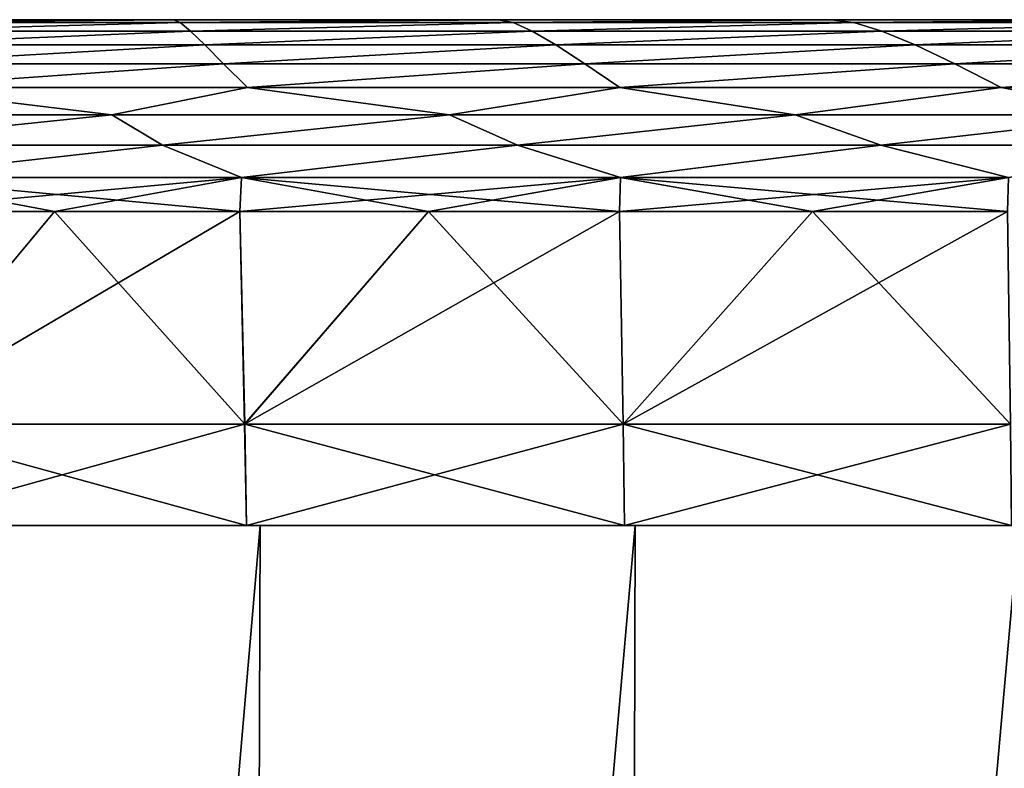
# Model space of a CAD drawing. Header units: millimetres. Extents: x -30 to 30, y -182 to 40.
# Tile 126 of 196: x -9.8 to -4.93, y 30.8 to 34.5. Entities that reach past the tile are written whole.
import ezdxf

# ---------------------------------------------------------------- set-up
doc = ezdxf.new("R2010")
doc.units = ezdxf.units.MM
doc.header["$LTSCALE"] = 65.185185
for name, color, linetype in [('1', 7, 'CONTINUOUS'), ('102', 7, 'CONTINUOUS'), ('103', 7, 'CONTINUOUS'), ('110', 7, 'CONTINUOUS'), ('111', 7, 'CONTINUOUS'), ('131', 7, 'CONTINUOUS'), ('138', 7, 'CONTINUOUS'), ('81', 7, 'CONTINUOUS')]:
    doc.layers.add(name, color=color, linetype=linetype)

msp = doc.modelspace()

# ---------------------------------------------------------------- linework, layer by layer
at = {"layer": '1', "linetype": 'Continuous'}
for points in [[(-8.6877, 10, 23.1751), (-8.6115, 32, 22.8961), (-10.5052, 10, 22.4099), (-8.6877, 10, 23.1751)], [(-8.6115, 32, 22.8961), (-10.4125, 32, 22.1353), (-10.5052, 10, 22.4099), (-8.6115, 32, 22.8961)], [(-8.6115, 32, -22.8961), (-10.5052, 10, -22.4099), (-10.4125, 32, -22.1353), (-8.6115, 32, -22.8961)], [(-8.6877, 10, -23.1751), (-10.5052, 10, -22.4099), (-8.6115, 32, -22.8961), (-8.6877, 10, -23.1751)], [(-6.8149, 10, 23.7933), (-6.7556, 32, 23.5107), (-8.6877, 10, 23.1751), (-6.8149, 10, 23.7933)], [(-6.7556, 32, 23.5107), (-8.6115, 32, 22.8961), (-8.6877, 10, 23.1751), (-6.7556, 32, 23.5107)], [(-6.8149, 10, -23.7933), (-8.6877, 10, -23.1751), (-6.7556, 32, -23.5107), (-6.8149, 10, -23.7933)], [(-6.7556, 32, -23.5107), (-8.6877, 10, -23.1751), (-8.6115, 32, -22.8961), (-6.7556, 32, -23.5107)], [(-4.899, 10, 24.2603), (-4.8565, 32, 23.9751), (-6.8149, 10, 23.7933), (-4.899, 10, 24.2603)], [(-4.8565, 32, 23.9751), (-6.7556, 32, 23.5107), (-6.8149, 10, 23.7933), (-4.8565, 32, 23.9751)], [(-4.899, 10, -24.2603), (-6.8149, 10, -23.7933), (-4.8565, 32, -23.9751), (-4.899, 10, -24.2603)], [(-4.8565, 32, -23.9751), (-6.8149, 10, -23.7933), (-6.7556, 32, -23.5107), (-4.8565, 32, -23.9751)]]:
    msp.add_3dface(points, dxfattribs=at)
at = {"layer": '102', "linetype": 'Continuous'}
for points in [[(-9.6293, 33.5523, 22.7401), (-10.5322, 33.5523, 22.3363), (-10.5051, 32.5, 22.41), (-9.6293, 33.5523, 22.7401)], [(-8.6876, 32.5, 23.1752), (-9.6293, 33.5523, 22.7401), (-10.5051, 32.5, 22.41), (-8.6876, 32.5, 23.1752)], [(-8.7109, 33.5523, 23.1075), (-9.6293, 33.5523, 22.7401), (-8.6876, 32.5, 23.1752), (-8.7109, 33.5523, 23.1075)], [(-7.7786, 33.5523, 23.4378), (-8.7109, 33.5523, 23.1075), (-8.6876, 32.5, 23.1752), (-7.7786, 33.5523, 23.4378)], [(-6.8149, 32.5, 23.7933), (-7.7786, 33.5523, 23.4378), (-8.6876, 32.5, 23.1752), (-6.8149, 32.5, 23.7933)], [(-6.8338, 33.5523, 23.7305), (-7.7786, 33.5523, 23.4378), (-6.8149, 32.5, 23.7933), (-6.8338, 33.5523, 23.7305)], [(-5.878, 33.5523, 23.9851), (-6.8338, 33.5523, 23.7305), (-6.8149, 32.5, 23.7933), (-5.878, 33.5523, 23.9851)], [(-4.8989, 32.5, 24.2603), (-5.878, 33.5523, 23.9851), (-6.8149, 32.5, 23.7933), (-4.8989, 32.5, 24.2603)], [(-4.9128, 33.5523, 24.2012), (-5.878, 33.5523, 23.9851), (-4.8989, 32.5, 24.2603), (-4.9128, 33.5523, 24.2012)]]:
    msp.add_3dface(points, dxfattribs=at)
at = {"layer": '103', "linetype": 'Continuous'}
for points in [[(-8.6784, 32, 23.1506), (-10.5051, 32.5, 22.41), (-10.494, 32, 22.3862), (-8.6784, 32, 23.1506)], [(-8.6876, 32.5, 23.1752), (-10.5051, 32.5, 22.41), (-8.6784, 32, 23.1506), (-8.6876, 32.5, 23.1752)], [(-6.8077, 32, 23.7681), (-8.6876, 32.5, 23.1752), (-8.6784, 32, 23.1506), (-6.8077, 32, 23.7681)], [(-6.8149, 32.5, 23.7933), (-8.6876, 32.5, 23.1752), (-6.8077, 32, 23.7681), (-6.8149, 32.5, 23.7933)], [(-4.8937, 32, 24.2346), (-6.8149, 32.5, 23.7933), (-6.8077, 32, 23.7681), (-4.8937, 32, 24.2346)], [(-4.8989, 32.5, 24.2603), (-6.8149, 32.5, 23.7933), (-4.8937, 32, 24.2346), (-4.8989, 32.5, 24.2603)]]:
    msp.add_3dface(points, dxfattribs=at)
at = {"layer": '110', "linetype": 'Continuous'}
for points in [[(-9.6293, 33.5523, -22.7401), (-10.5052, 32.5, -22.4099), (-10.5322, 33.5523, -22.3363), (-9.6293, 33.5523, -22.7401)], [(-8.6878, 32.5, -23.1751), (-10.5052, 32.5, -22.4099), (-8.7109, 33.5523, -23.1075), (-8.6878, 32.5, -23.1751)], [(-8.7109, 33.5523, -23.1075), (-10.5052, 32.5, -22.4099), (-9.6293, 33.5523, -22.7401), (-8.7109, 33.5523, -23.1075)], [(-7.7786, 33.5523, -23.4378), (-8.6878, 32.5, -23.1751), (-8.7109, 33.5523, -23.1075), (-7.7786, 33.5523, -23.4378)], [(-6.8338, 33.5523, -23.7305), (-8.6878, 32.5, -23.1751), (-7.7786, 33.5523, -23.4378), (-6.8338, 33.5523, -23.7305)], [(-6.8151, 32.5, -23.7932), (-8.6878, 32.5, -23.1751), (-6.8338, 33.5523, -23.7305), (-6.8151, 32.5, -23.7932)], [(-5.878, 33.5523, -23.9851), (-6.8151, 32.5, -23.7932), (-6.8338, 33.5523, -23.7305), (-5.878, 33.5523, -23.9851)], [(-4.899, 32.5, -24.2603), (-6.8151, 32.5, -23.7932), (-4.9128, 33.5523, -24.2012), (-4.899, 32.5, -24.2603)], [(-4.9128, 33.5523, -24.2012), (-6.8151, 32.5, -23.7932), (-5.878, 33.5523, -23.9851), (-4.9128, 33.5523, -24.2012)]]:
    msp.add_3dface(points, dxfattribs=at)
at = {"layer": '111', "linetype": 'Continuous'}
for points in [[(-10.5052, 32.5, -22.4099), (-8.6878, 32.5, -23.1751), (-10.4941, 32, -22.3862), (-10.5052, 32.5, -22.4099)], [(-10.4941, 32, -22.3862), (-8.6878, 32.5, -23.1751), (-8.6786, 32, -23.1506), (-10.4941, 32, -22.3862)], [(-8.6878, 32.5, -23.1751), (-6.8151, 32.5, -23.7932), (-8.6786, 32, -23.1506), (-8.6878, 32.5, -23.1751)], [(-8.6786, 32, -23.1506), (-6.8151, 32.5, -23.7932), (-6.8079, 32, -23.768), (-8.6786, 32, -23.1506)], [(-6.8151, 32.5, -23.7932), (-4.899, 32.5, -24.2603), (-6.8079, 32, -23.768), (-6.8151, 32.5, -23.7932)], [(-6.8079, 32, -23.768), (-4.899, 32.5, -24.2603), (-4.8938, 32, -24.2346), (-6.8079, 32, -23.768)]]:
    msp.add_3dface(points, dxfattribs=at)
at = {"layer": '131', "linetype": 'Continuous'}
for points in [[(-10.6006, 34.5, -21.1929), (-9.0404, 34.5, -21.9039), (-10.6045, 34.486, -21.3772), (-10.6006, 34.5, -21.1929)], [(-9.0404, 34.5, -21.9039), (-9.0064, 34.486, -22.0981), (-10.6045, 34.486, -21.3772), (-9.0404, 34.5, -21.9039)], [(-9.0404, 34.5, -21.9039), (-7.4328, 34.5, -22.5003), (-9.0064, 34.486, -22.0981), (-9.0404, 34.5, -21.9039)], [(-7.4328, 34.5, -22.5003), (-7.3597, 34.486, -22.6997), (-9.0064, 34.486, -22.0981), (-7.4328, 34.5, -22.5003)], [(-7.4328, 34.5, -22.5003), (-5.7861, 34.5, -22.9789), (-7.3597, 34.486, -22.6997), (-7.4328, 34.5, -22.5003)], [(-5.7861, 34.5, -22.9789), (-5.6733, 34.486, -23.1788), (-7.3597, 34.486, -22.6997), (-5.7861, 34.5, -22.9789)], [(-5.7861, 34.5, -22.9789), (-4.1093, 34.5, -23.3372), (-5.6733, 34.486, -23.1788), (-5.7861, 34.5, -22.9789)], [(-4.1093, 34.5, -23.3372), (-3.9562, 34.486, -23.5327), (-5.6733, 34.486, -23.1788), (-4.1093, 34.5, -23.3372)], [(-9.0064, 34.486, -22.0981), (-10.5952, 34.4439, -21.564), (-10.6045, 34.486, -21.3772), (-9.0064, 34.486, -22.0981)], [(-8.9552, 34.4439, -22.295), (-10.5952, 34.4439, -21.564), (-9.0064, 34.486, -22.0981), (-8.9552, 34.4439, -22.295)], [(-7.3597, 34.486, -22.6997), (-8.9552, 34.4439, -22.295), (-9.0064, 34.486, -22.0981), (-7.3597, 34.486, -22.6997)], [(-7.2652, 34.4439, -22.9016), (-8.9552, 34.4439, -22.295), (-7.3597, 34.486, -22.6997), (-7.2652, 34.4439, -22.9016)], [(-5.6733, 34.486, -23.1788), (-7.2652, 34.4439, -22.9016), (-7.3597, 34.486, -22.6997), (-5.6733, 34.486, -23.1788)], [(-5.5346, 34.4439, -23.3802), (-7.2652, 34.4439, -22.9016), (-5.6733, 34.486, -23.1788), (-5.5346, 34.4439, -23.3802)], [(-3.9562, 34.486, -23.5327), (-5.5346, 34.4439, -23.3802), (-5.6733, 34.486, -23.1788), (-3.9562, 34.486, -23.5327)], [(-3.7731, 34.4439, -23.7282), (-5.5346, 34.4439, -23.3802), (-3.9562, 34.486, -23.5327), (-3.7731, 34.4439, -23.7282)], [(-8.9552, 34.4439, -22.295), (-10.5705, 34.375, -21.7474), (-10.5952, 34.4439, -21.564), (-8.9552, 34.4439, -22.295)], [(-8.8849, 34.375, -22.4888), (-10.5705, 34.375, -21.7474), (-8.9552, 34.4439, -22.295), (-8.8849, 34.375, -22.4888)], [(-7.2652, 34.4439, -22.9016), (-8.8849, 34.375, -22.4888), (-8.9552, 34.4439, -22.295), (-7.2652, 34.4439, -22.9016)], [(-7.1478, 34.375, -23.0997), (-8.8849, 34.375, -22.4888), (-7.2652, 34.4439, -22.9016), (-7.1478, 34.375, -23.0997)], [(-5.5346, 34.4439, -23.3802), (-7.1478, 34.375, -23.0997), (-7.2652, 34.4439, -22.9016), (-5.5346, 34.4439, -23.3802)], [(-5.3692, 34.375, -23.5766), (-7.1478, 34.375, -23.0997), (-5.5346, 34.4439, -23.3802), (-5.3692, 34.375, -23.5766)], [(-3.7731, 34.4439, -23.7282), (-5.3692, 34.375, -23.5766), (-5.5346, 34.4439, -23.3802), (-3.7731, 34.4439, -23.7282)], [(-3.5595, 34.375, -23.9169), (-5.3692, 34.375, -23.5766), (-3.7731, 34.4439, -23.7282), (-3.5595, 34.375, -23.9169)], [(-8.8849, 34.375, -22.4888), (-10.5273, 34.2812, -21.924), (-10.5705, 34.375, -21.7474), (-8.8849, 34.375, -22.4888)], [(-8.7923, 34.2812, -22.6756), (-10.5273, 34.2812, -21.924), (-8.8849, 34.375, -22.4888), (-8.7923, 34.2812, -22.6756)], [(-7.1478, 34.375, -23.0997), (-8.7923, 34.2812, -22.6756), (-8.8849, 34.375, -22.4888), (-7.1478, 34.375, -23.0997)], [(-7.0042, 34.2812, -23.29), (-8.7923, 34.2812, -22.6756), (-7.1478, 34.375, -23.0997), (-7.0042, 34.2812, -23.29)], [(-5.3692, 34.375, -23.5766), (-7.0042, 34.2812, -23.29), (-7.1478, 34.375, -23.0997), (-5.3692, 34.375, -23.5766)], [(-5.1738, 34.2812, -23.7638), (-7.0042, 34.2812, -23.29), (-5.3692, 34.375, -23.5766), (-5.1738, 34.2812, -23.7638)], [(-3.5595, 34.375, -23.9169), (-5.1738, 34.2812, -23.7638), (-5.3692, 34.375, -23.5766), (-3.5595, 34.375, -23.9169)], [(-3.3121, 34.2812, -24.0939), (-5.1738, 34.2812, -23.7638), (-3.5595, 34.375, -23.9169), (-3.3121, 34.2812, -24.0939)], [(-8.7923, 34.2812, -22.6756), (-10.4627, 34.1652, -22.0904), (-10.5273, 34.2812, -21.924), (-8.7923, 34.2812, -22.6756)], [(-8.6744, 34.1652, -22.8519), (-10.4627, 34.1652, -22.0904), (-8.7923, 34.2812, -22.6756), (-8.6744, 34.1652, -22.8519)], [(-7.0042, 34.2812, -23.29), (-8.6744, 34.1652, -22.8519), (-8.7923, 34.2812, -22.6756), (-7.0042, 34.2812, -23.29)], [(-6.8313, 34.1652, -23.4689), (-8.6744, 34.1652, -22.8519), (-7.0042, 34.2812, -23.29), (-6.8313, 34.1652, -23.4689)], [(-5.1738, 34.2812, -23.7638), (-6.8313, 34.1652, -23.4689), (-7.0042, 34.2812, -23.29), (-5.1738, 34.2812, -23.7638)], [(-4.945, 34.1652, -23.9375), (-6.8313, 34.1652, -23.4689), (-5.1738, 34.2812, -23.7638), (-4.945, 34.1652, -23.9375)], [(-3.3121, 34.2812, -24.0939), (-4.945, 34.1652, -23.9375), (-5.1738, 34.2812, -23.7638), (-3.3121, 34.2812, -24.0939)], [(-3.0274, 34.1652, -24.2547), (-4.945, 34.1652, -23.9375), (-3.3121, 34.2812, -24.0939), (-3.0274, 34.1652, -24.2547)], [(-9.3454, 34.0302, -22.6953), (-10.9666, 34.0302, -21.9578), (-10.4627, 34.1652, -22.0904), (-9.3454, 34.0302, -22.6953)], [(-8.6744, 34.1652, -22.8519), (-9.3454, 34.0302, -22.6953), (-10.4627, 34.1652, -22.0904), (-8.6744, 34.1652, -22.8519)], [(-7.6749, 34.0302, -23.3132), (-9.3454, 34.0302, -22.6953), (-8.6744, 34.1652, -22.8519), (-7.6749, 34.0302, -23.3132)], [(-6.8313, 34.1652, -23.4689), (-7.6749, 34.0302, -23.3132), (-8.6744, 34.1652, -22.8519), (-6.8313, 34.1652, -23.4689)], [(-5.9641, 34.0302, -23.8084), (-7.6749, 34.0302, -23.3132), (-6.8313, 34.1652, -23.4689), (-5.9641, 34.0302, -23.8084)], [(-4.945, 34.1652, -23.9375), (-5.9641, 34.0302, -23.8084), (-6.8313, 34.1652, -23.4689), (-4.945, 34.1652, -23.9375)], [(-4.2218, 34.0302, -24.1783), (-5.9641, 34.0302, -23.8084), (-4.945, 34.1652, -23.9375), (-4.2218, 34.0302, -24.1783)], [(-3.0274, 34.1652, -24.2547), (-4.2218, 34.0302, -24.1783), (-4.945, 34.1652, -23.9375), (-3.0274, 34.1652, -24.2547)], [(-10.9666, 34.0302, -21.9578), (-9.3454, 34.0302, -22.6953), (-10.7971, 33.8802, -22.1274), (-10.9666, 34.0302, -21.9578)], [(-10.7971, 33.8802, -22.1274), (-9.3454, 34.0302, -22.6953), (-9.0937, 33.8802, -22.8802), (-10.7971, 33.8802, -22.1274)], [(-9.3454, 34.0302, -22.6953), (-7.6749, 34.0302, -23.3132), (-9.0937, 33.8802, -22.8802), (-9.3454, 34.0302, -22.6953)], [(-9.0937, 33.8802, -22.8802), (-7.6749, 34.0302, -23.3132), (-7.3382, 33.8802, -23.5022), (-9.0937, 33.8802, -22.8802)], [(-7.6749, 34.0302, -23.3132), (-5.9641, 34.0302, -23.8084), (-7.3382, 33.8802, -23.5022), (-7.6749, 34.0302, -23.3132)], [(-7.3382, 33.8802, -23.5022), (-5.9641, 34.0302, -23.8084), (-5.5407, 33.8802, -23.9896), (-7.3382, 33.8802, -23.5022)], [(-5.9641, 34.0302, -23.8084), (-4.2218, 34.0302, -24.1783), (-5.5407, 33.8802, -23.9896), (-5.9641, 34.0302, -23.8084)], [(-5.5407, 33.8802, -23.9896), (-4.2218, 34.0302, -24.1783), (-3.7115, 33.8802, -24.3398), (-5.5407, 33.8802, -23.9896)], [(-10.7971, 33.8802, -22.1274), (-9.0937, 33.8802, -22.8802), (-10.5224, 33.7193, -22.3155), (-10.7971, 33.8802, -22.1274)], [(-9.0937, 33.8802, -22.8802), (-8.7028, 33.7193, -23.086), (-10.5224, 33.7193, -22.3155), (-9.0937, 33.8802, -22.8802)], [(-9.0937, 33.8802, -22.8802), (-7.3382, 33.8802, -23.5022), (-8.7028, 33.7193, -23.086), (-9.0937, 33.8802, -22.8802)], [(-7.3382, 33.8802, -23.5022), (-6.8274, 33.7193, -23.7084), (-8.7028, 33.7193, -23.086), (-7.3382, 33.8802, -23.5022)], [(-7.3382, 33.8802, -23.5022), (-5.5407, 33.8802, -23.9896), (-6.8274, 33.7193, -23.7084), (-7.3382, 33.8802, -23.5022)], [(-5.5407, 33.8802, -23.9896), (-4.9083, 33.7193, -24.1787), (-6.8274, 33.7193, -23.7084), (-5.5407, 33.8802, -23.9896)], [(-5.5407, 33.8802, -23.9896), (-3.7115, 33.8802, -24.3398), (-4.9083, 33.7193, -24.1787), (-5.5407, 33.8802, -23.9896)], [(-8.7028, 33.7193, -23.086), (-10.5322, 33.5523, -22.3363), (-10.5224, 33.7193, -22.3155), (-8.7028, 33.7193, -23.086)], [(-9.6293, 33.5523, -22.7401), (-10.5322, 33.5523, -22.3363), (-8.7028, 33.7193, -23.086), (-9.6293, 33.5523, -22.7401)], [(-8.7109, 33.5523, -23.1075), (-9.6293, 33.5523, -22.7401), (-8.7028, 33.7193, -23.086), (-8.7109, 33.5523, -23.1075)], [(-7.7786, 33.5523, -23.4378), (-8.7109, 33.5523, -23.1075), (-6.8274, 33.7193, -23.7084), (-7.7786, 33.5523, -23.4378)], [(-6.8274, 33.7193, -23.7084), (-8.7109, 33.5523, -23.1075), (-8.7028, 33.7193, -23.086), (-6.8274, 33.7193, -23.7084)], [(-6.8338, 33.5523, -23.7305), (-7.7786, 33.5523, -23.4378), (-6.8274, 33.7193, -23.7084), (-6.8338, 33.5523, -23.7305)], [(-5.878, 33.5523, -23.9851), (-6.8338, 33.5523, -23.7305), (-4.9083, 33.7193, -24.1787), (-5.878, 33.5523, -23.9851)], [(-4.9083, 33.7193, -24.1787), (-6.8338, 33.5523, -23.7305), (-6.8274, 33.7193, -23.7084), (-4.9083, 33.7193, -24.1787)], [(-4.9128, 33.5523, -24.2012), (-5.878, 33.5523, -23.9851), (-4.9083, 33.7193, -24.1787), (-4.9128, 33.5523, -24.2012)]]:
    msp.add_3dface(points, dxfattribs=at)
at = {"layer": '138', "linetype": 'Continuous'}
for points in [[(-9.0064, 34.486, 22.0981), (-9.0404, 34.5, 21.9039), (-10.6045, 34.486, 21.3772), (-9.0064, 34.486, 22.0981)], [(-9.0404, 34.5, 21.9039), (-10.6006, 34.5, 21.1929), (-10.6045, 34.486, 21.3772), (-9.0404, 34.5, 21.9039)], [(-7.4328, 34.5, 22.5003), (-9.0404, 34.5, 21.9039), (-9.0064, 34.486, 22.0981), (-7.4328, 34.5, 22.5003)], [(-7.3597, 34.486, 22.6997), (-7.4328, 34.5, 22.5003), (-9.0064, 34.486, 22.0981), (-7.3597, 34.486, 22.6997)], [(-5.7861, 34.5, 22.9789), (-7.4328, 34.5, 22.5003), (-7.3597, 34.486, 22.6997), (-5.7861, 34.5, 22.9789)], [(-5.6732, 34.486, 23.1788), (-5.7861, 34.5, 22.9789), (-7.3597, 34.486, 22.6997), (-5.6732, 34.486, 23.1788)], [(-4.1093, 34.5, 23.3372), (-5.7861, 34.5, 22.9789), (-5.6732, 34.486, 23.1788), (-4.1093, 34.5, 23.3372)], [(-3.9562, 34.486, 23.5327), (-4.1093, 34.5, 23.3372), (-5.6732, 34.486, 23.1788), (-3.9562, 34.486, 23.5327)], [(-9.0064, 34.486, 22.0981), (-10.6045, 34.486, 21.3772), (-10.5952, 34.4439, 21.564), (-9.0064, 34.486, 22.0981)], [(-8.9552, 34.4439, 22.295), (-9.0064, 34.486, 22.0981), (-10.5952, 34.4439, 21.564), (-8.9552, 34.4439, 22.295)], [(-7.3597, 34.486, 22.6997), (-9.0064, 34.486, 22.0981), (-8.9552, 34.4439, 22.295), (-7.3597, 34.486, 22.6997)], [(-7.2652, 34.4439, 22.9016), (-7.3597, 34.486, 22.6997), (-8.9552, 34.4439, 22.295), (-7.2652, 34.4439, 22.9016)], [(-5.6732, 34.486, 23.1788), (-7.3597, 34.486, 22.6997), (-7.2652, 34.4439, 22.9016), (-5.6732, 34.486, 23.1788)], [(-5.5346, 34.4439, 23.3802), (-5.6732, 34.486, 23.1788), (-7.2652, 34.4439, 22.9016), (-5.5346, 34.4439, 23.3802)], [(-3.9562, 34.486, 23.5327), (-5.6732, 34.486, 23.1788), (-5.5346, 34.4439, 23.3802), (-3.9562, 34.486, 23.5327)], [(-3.773, 34.4439, 23.7282), (-3.9562, 34.486, 23.5327), (-5.5346, 34.4439, 23.3802), (-3.773, 34.4439, 23.7282)], [(-8.9552, 34.4439, 22.295), (-10.5952, 34.4439, 21.564), (-10.5705, 34.375, 21.7475), (-8.9552, 34.4439, 22.295)], [(-8.8849, 34.375, 22.4888), (-8.9552, 34.4439, 22.295), (-10.5705, 34.375, 21.7475), (-8.8849, 34.375, 22.4888)], [(-7.2652, 34.4439, 22.9016), (-8.9552, 34.4439, 22.295), (-8.8849, 34.375, 22.4888), (-7.2652, 34.4439, 22.9016)], [(-7.1477, 34.375, 23.0997), (-7.2652, 34.4439, 22.9016), (-8.8849, 34.375, 22.4888), (-7.1477, 34.375, 23.0997)], [(-5.5346, 34.4439, 23.3802), (-7.2652, 34.4439, 22.9016), (-7.1477, 34.375, 23.0997), (-5.5346, 34.4439, 23.3802)], [(-5.3692, 34.375, 23.5767), (-5.5346, 34.4439, 23.3802), (-7.1477, 34.375, 23.0997), (-5.3692, 34.375, 23.5767)], [(-3.773, 34.4439, 23.7282), (-5.5346, 34.4439, 23.3802), (-5.3692, 34.375, 23.5767), (-3.773, 34.4439, 23.7282)], [(-3.5595, 34.375, 23.9169), (-3.773, 34.4439, 23.7282), (-5.3692, 34.375, 23.5767), (-3.5595, 34.375, 23.9169)], [(-8.8849, 34.375, 22.4888), (-10.5705, 34.375, 21.7475), (-10.5273, 34.2812, 21.924), (-8.8849, 34.375, 22.4888)], [(-8.7923, 34.2812, 22.6756), (-8.8849, 34.375, 22.4888), (-10.5273, 34.2812, 21.924), (-8.7923, 34.2812, 22.6756)], [(-7.1477, 34.375, 23.0997), (-8.8849, 34.375, 22.4888), (-8.7923, 34.2812, 22.6756), (-7.1477, 34.375, 23.0997)], [(-7.0042, 34.2812, 23.2901), (-7.1477, 34.375, 23.0997), (-8.7923, 34.2812, 22.6756), (-7.0042, 34.2812, 23.2901)], [(-5.3692, 34.375, 23.5767), (-7.1477, 34.375, 23.0997), (-7.0042, 34.2812, 23.2901), (-5.3692, 34.375, 23.5767)], [(-5.1738, 34.2812, 23.7638), (-5.3692, 34.375, 23.5767), (-7.0042, 34.2812, 23.2901), (-5.1738, 34.2812, 23.7638)], [(-3.5595, 34.375, 23.9169), (-5.3692, 34.375, 23.5767), (-5.1738, 34.2812, 23.7638), (-3.5595, 34.375, 23.9169)], [(-3.3121, 34.2812, 24.0939), (-3.5595, 34.375, 23.9169), (-5.1738, 34.2812, 23.7638), (-3.3121, 34.2812, 24.0939)], [(-8.7923, 34.2812, 22.6756), (-10.5273, 34.2812, 21.924), (-10.4627, 34.1652, 22.0904), (-8.7923, 34.2812, 22.6756)], [(-8.6744, 34.1652, 22.8519), (-8.7923, 34.2812, 22.6756), (-10.4627, 34.1652, 22.0904), (-8.6744, 34.1652, 22.8519)], [(-7.0042, 34.2812, 23.2901), (-8.7923, 34.2812, 22.6756), (-8.6744, 34.1652, 22.8519), (-7.0042, 34.2812, 23.2901)], [(-6.8313, 34.1652, 23.4689), (-7.0042, 34.2812, 23.2901), (-8.6744, 34.1652, 22.8519), (-6.8313, 34.1652, 23.4689)], [(-5.1738, 34.2812, 23.7638), (-7.0042, 34.2812, 23.2901), (-6.8313, 34.1652, 23.4689), (-5.1738, 34.2812, 23.7638)], [(-4.945, 34.1652, 23.9375), (-5.1738, 34.2812, 23.7638), (-6.8313, 34.1652, 23.4689), (-4.945, 34.1652, 23.9375)], [(-3.3121, 34.2812, 24.0939), (-5.1738, 34.2812, 23.7638), (-4.945, 34.1652, 23.9375), (-3.3121, 34.2812, 24.0939)], [(-3.0274, 34.1652, 24.2547), (-3.3121, 34.2812, 24.0939), (-4.945, 34.1652, 23.9375), (-3.0274, 34.1652, 24.2547)], [(-9.3454, 34.0302, 22.6953), (-10.4627, 34.1652, 22.0904), (-10.9666, 34.0302, 21.9578), (-9.3454, 34.0302, 22.6953)], [(-8.6744, 34.1652, 22.8519), (-10.4627, 34.1652, 22.0904), (-9.3454, 34.0302, 22.6953), (-8.6744, 34.1652, 22.8519)], [(-7.675, 34.0302, 23.3132), (-8.6744, 34.1652, 22.8519), (-9.3454, 34.0302, 22.6953), (-7.675, 34.0302, 23.3132)], [(-6.8313, 34.1652, 23.4689), (-8.6744, 34.1652, 22.8519), (-7.675, 34.0302, 23.3132), (-6.8313, 34.1652, 23.4689)], [(-5.9642, 34.0302, 23.8084), (-6.8313, 34.1652, 23.4689), (-7.675, 34.0302, 23.3132), (-5.9642, 34.0302, 23.8084)], [(-4.945, 34.1652, 23.9375), (-6.8313, 34.1652, 23.4689), (-5.9642, 34.0302, 23.8084), (-4.945, 34.1652, 23.9375)], [(-4.2219, 34.0302, 24.1782), (-4.945, 34.1652, 23.9375), (-5.9642, 34.0302, 23.8084), (-4.2219, 34.0302, 24.1782)], [(-3.0274, 34.1652, 24.2547), (-4.945, 34.1652, 23.9375), (-4.2219, 34.0302, 24.1782), (-3.0274, 34.1652, 24.2547)], [(-9.3454, 34.0302, 22.6953), (-10.9666, 34.0302, 21.9578), (-10.7971, 33.8802, 22.1274), (-9.3454, 34.0302, 22.6953)], [(-9.0937, 33.8802, 22.8802), (-9.3454, 34.0302, 22.6953), (-10.7971, 33.8802, 22.1274), (-9.0937, 33.8802, 22.8802)], [(-7.675, 34.0302, 23.3132), (-9.3454, 34.0302, 22.6953), (-9.0937, 33.8802, 22.8802), (-7.675, 34.0302, 23.3132)], [(-7.3382, 33.8802, 23.5022), (-7.675, 34.0302, 23.3132), (-9.0937, 33.8802, 22.8802), (-7.3382, 33.8802, 23.5022)], [(-5.9642, 34.0302, 23.8084), (-7.675, 34.0302, 23.3132), (-7.3382, 33.8802, 23.5022), (-5.9642, 34.0302, 23.8084)], [(-5.5407, 33.8802, 23.9896), (-5.9642, 34.0302, 23.8084), (-7.3382, 33.8802, 23.5022), (-5.5407, 33.8802, 23.9896)], [(-4.2219, 34.0302, 24.1782), (-5.9642, 34.0302, 23.8084), (-5.5407, 33.8802, 23.9896), (-4.2219, 34.0302, 24.1782)], [(-3.7115, 33.8802, 24.3398), (-4.2219, 34.0302, 24.1782), (-5.5407, 33.8802, 23.9896), (-3.7115, 33.8802, 24.3398)], [(-9.0937, 33.8802, 22.8802), (-10.7971, 33.8802, 22.1274), (-10.5224, 33.7193, 22.3155), (-9.0937, 33.8802, 22.8802)], [(-9.0937, 33.8802, 22.8802), (-10.5224, 33.7193, 22.3155), (-8.7028, 33.7193, 23.086), (-9.0937, 33.8802, 22.8802)], [(-7.3382, 33.8802, 23.5022), (-9.0937, 33.8802, 22.8802), (-8.7028, 33.7193, 23.086), (-7.3382, 33.8802, 23.5022)], [(-7.3382, 33.8802, 23.5022), (-8.7028, 33.7193, 23.086), (-6.8274, 33.7193, 23.7084), (-7.3382, 33.8802, 23.5022)], [(-5.5407, 33.8802, 23.9896), (-7.3382, 33.8802, 23.5022), (-6.8274, 33.7193, 23.7084), (-5.5407, 33.8802, 23.9896)], [(-5.5407, 33.8802, 23.9896), (-6.8274, 33.7193, 23.7084), (-4.9083, 33.7193, 24.1787), (-5.5407, 33.8802, 23.9896)], [(-3.7115, 33.8802, 24.3398), (-5.5407, 33.8802, 23.9896), (-4.9083, 33.7193, 24.1787), (-3.7115, 33.8802, 24.3398)], [(-10.5322, 33.5523, 22.3363), (-9.6293, 33.5523, 22.7401), (-10.5224, 33.7193, 22.3155), (-10.5322, 33.5523, 22.3363)], [(-10.5224, 33.7193, 22.3155), (-8.7109, 33.5523, 23.1075), (-8.7028, 33.7193, 23.086), (-10.5224, 33.7193, 22.3155)], [(-9.6293, 33.5523, 22.7401), (-8.7109, 33.5523, 23.1075), (-10.5224, 33.7193, 22.3155), (-9.6293, 33.5523, 22.7401)], [(-8.7109, 33.5523, 23.1075), (-7.7786, 33.5523, 23.4378), (-8.7028, 33.7193, 23.086), (-8.7109, 33.5523, 23.1075)], [(-8.7028, 33.7193, 23.086), (-6.8338, 33.5523, 23.7305), (-6.8274, 33.7193, 23.7084), (-8.7028, 33.7193, 23.086)], [(-7.7786, 33.5523, 23.4378), (-6.8338, 33.5523, 23.7305), (-8.7028, 33.7193, 23.086), (-7.7786, 33.5523, 23.4378)], [(-6.8338, 33.5523, 23.7305), (-5.878, 33.5523, 23.9851), (-6.8274, 33.7193, 23.7084), (-6.8338, 33.5523, 23.7305)], [(-5.878, 33.5523, 23.9851), (-4.9128, 33.5523, 24.2012), (-6.8274, 33.7193, 23.7084), (-5.878, 33.5523, 23.9851)], [(-6.8274, 33.7193, 23.7084), (-4.9128, 33.5523, 24.2012), (-4.9083, 33.7193, 24.1787), (-6.8274, 33.7193, 23.7084)]]:
    msp.add_3dface(points, dxfattribs=at)
at = {"layer": '81', "linetype": 'Continuous'}
for points in [[(-9.8283, 34.5, -16.7379), (-9.3716, 34.5, -16.3642), (-10.6006, 34.5, -21.1929), (-9.8283, 34.5, -16.7379)], [(-10.6006, 34.5, -21.1929), (-9.3716, 34.5, -16.3642), (-9.0404, 34.5, -21.9039), (-10.6006, 34.5, -21.1929)], [(-10.6006, 34.5, 21.1929), (-9.0404, 34.5, 21.9039), (-10.3262, 34.5, 17.0545), (-10.6006, 34.5, 21.1929)], [(-10.3262, 34.5, 17.0545), (-9.0404, 34.5, 21.9039), (-9.8283, 34.5, 16.7379), (-10.3262, 34.5, 17.0545)], [(-9.9076, 34.5, 8.6618), (-9.4437, 34.5, 9.0264), (-9.9076, 34.5, -8.6618), (-9.9076, 34.5, 8.6618)], [(-9.9076, 34.5, -8.6618), (-9.4437, 34.5, 9.0264), (-9.4437, 34.5, -9.0264), (-9.9076, 34.5, -8.6618)], [(-9.8283, 34.5, 16.7379), (-9.0404, 34.5, 21.9039), (-9.3716, 34.5, 16.3642), (-9.8283, 34.5, 16.7379)], [(-9.4437, 34.5, 9.0264), (-9.0264, 34.5, 9.4437), (-9.4437, 34.5, -9.0264), (-9.4437, 34.5, 9.0264)], [(-9.4437, 34.5, -9.0264), (-9.0264, 34.5, 9.4437), (-9.0264, 34.5, -9.4437), (-9.4437, 34.5, -9.0264)], [(-9.3716, 34.5, -16.3642), (-8.9625, 34.5, -15.9388), (-9.0404, 34.5, -21.9039), (-9.3716, 34.5, -16.3642)], [(-9.3716, 34.5, 16.3642), (-9.0404, 34.5, 21.9039), (-8.9625, 34.5, 15.9388), (-9.3716, 34.5, 16.3642)], [(-7.9084, 34.5, -13.8504), (-7.809, 34.5, -13.2686), (-9.0404, 34.5, -21.9039), (-7.9084, 34.5, -13.8504)], [(-9.0404, 34.5, -21.9039), (-7.809, 34.5, -13.2686), (-7.4328, 34.5, -22.5003), (-9.0404, 34.5, -21.9039)], [(-8.0762, 34.5, -14.4161), (-7.9084, 34.5, -13.8504), (-9.0404, 34.5, -21.9039), (-8.0762, 34.5, -14.4161)], [(-8.3103, 34.5, -14.9578), (-8.0762, 34.5, -14.4161), (-9.0404, 34.5, -21.9039), (-8.3103, 34.5, -14.9578)], [(-8.6071, 34.5, -15.4678), (-8.3103, 34.5, -14.9578), (-9.0404, 34.5, -21.9039), (-8.6071, 34.5, -15.4678)], [(-8.9625, 34.5, -15.9388), (-8.6071, 34.5, -15.4678), (-9.0404, 34.5, -21.9039), (-8.9625, 34.5, -15.9388)], [(-9.0404, 34.5, 21.9039), (-7.4328, 34.5, 22.5003), (-8.9625, 34.5, 15.9388), (-9.0404, 34.5, 21.9039)], [(-9.0264, 34.5, 9.4437), (-8.6618, 34.5, 9.9076), (-9.0264, 34.5, -9.4437), (-9.0264, 34.5, 9.4437)], [(-9.0264, 34.5, -9.4437), (-8.6618, 34.5, 9.9076), (-8.6618, 34.5, -9.9076), (-9.0264, 34.5, -9.4437)], [(-8.9625, 34.5, 15.9388), (-7.4328, 34.5, 22.5003), (-8.6071, 34.5, 15.4678), (-8.9625, 34.5, 15.9388)], [(-8.6618, 34.5, 9.9076), (-8.3549, 34.5, 10.4117), (-8.6618, 34.5, -9.9076), (-8.6618, 34.5, 9.9076)], [(-8.6618, 34.5, -9.9076), (-8.3549, 34.5, 10.4117), (-8.3549, 34.5, -10.4117), (-8.6618, 34.5, -9.9076)], [(-8.6071, 34.5, 15.4678), (-7.4328, 34.5, 22.5003), (-8.3103, 34.5, 14.9578), (-8.6071, 34.5, 15.4678)], [(-8.3549, 34.5, 10.4117), (-8.1103, 34.5, 10.9487), (-8.3549, 34.5, -10.4117), (-8.3549, 34.5, 10.4117)], [(-8.3549, 34.5, -10.4117), (-8.1103, 34.5, 10.9487), (-8.1103, 34.5, -10.9487), (-8.3549, 34.5, -10.4117)], [(-8.3103, 34.5, 14.9578), (-7.4328, 34.5, 22.5003), (-8.0762, 34.5, 14.4161), (-8.3103, 34.5, 14.9578)], [(-8.1103, 34.5, 10.9487), (-7.9314, 34.5, 11.511), (-8.1103, 34.5, -10.9487), (-8.1103, 34.5, 10.9487)], [(-8.1103, 34.5, -10.9487), (-7.9314, 34.5, 11.511), (-7.9314, 34.5, -11.511), (-8.1103, 34.5, -10.9487)], [(-8.0762, 34.5, 14.4161), (-7.4328, 34.5, 22.5003), (-7.9084, 34.5, 13.8504), (-8.0762, 34.5, 14.4161)], [(-7.9314, 34.5, 11.511), (-7.8206, 34.5, 12.0906), (-7.9314, 34.5, -11.511), (-7.9314, 34.5, 11.511)], [(-7.9314, 34.5, -11.511), (-7.8206, 34.5, 12.0906), (-7.8206, 34.5, -12.0906), (-7.9314, 34.5, -11.511)], [(-7.9084, 34.5, 13.8504), (-7.4328, 34.5, 22.5003), (-7.809, 34.5, 13.2686), (-7.9084, 34.5, 13.8504)], [(-7.8206, 34.5, 12.0906), (-7.7796, 34.5, 12.6793), (-7.8206, 34.5, -12.0906), (-7.8206, 34.5, 12.0906)], [(-7.8206, 34.5, -12.0906), (-7.7796, 34.5, 12.6793), (-7.7796, 34.5, -12.6793), (-7.8206, 34.5, -12.0906)], [(-7.809, 34.5, -13.2686), (-7.7796, 34.5, -12.6793), (-7.4328, 34.5, -22.5003), (-7.809, 34.5, -13.2686)], [(-7.809, 34.5, 13.2686), (-7.4328, 34.5, 22.5003), (-7.7796, 34.5, 12.6793), (-7.809, 34.5, 13.2686)], [(-7.7796, 34.5, 12.6793), (-7.4328, 34.5, 22.5003), (-7.7796, 34.5, -12.6793), (-7.7796, 34.5, 12.6793)], [(-7.7796, 34.5, -12.6793), (-7.4328, 34.5, 22.5003), (-7.4328, 34.5, -22.5003), (-7.7796, 34.5, -12.6793)], [(-7.4328, 34.5, 22.5003), (-5.7861, 34.5, 22.9789), (-7.4328, 34.5, -22.5003), (-7.4328, 34.5, 22.5003)], [(-7.4328, 34.5, -22.5003), (-5.7861, 34.5, 22.9789), (-5.7861, 34.5, -22.9789), (-7.4328, 34.5, -22.5003)], [(-5.7861, 34.5, 22.9789), (-4.1093, 34.5, 23.3372), (-5.7861, 34.5, -22.9789), (-5.7861, 34.5, 22.9789)], [(-5.7861, 34.5, -22.9789), (-4.1093, 34.5, 23.3372), (-4.1093, 34.5, -23.3372), (-5.7861, 34.5, -22.9789)]]:
    msp.add_3dface(points, dxfattribs=at)

doc.saveas('drawing.dxf')
